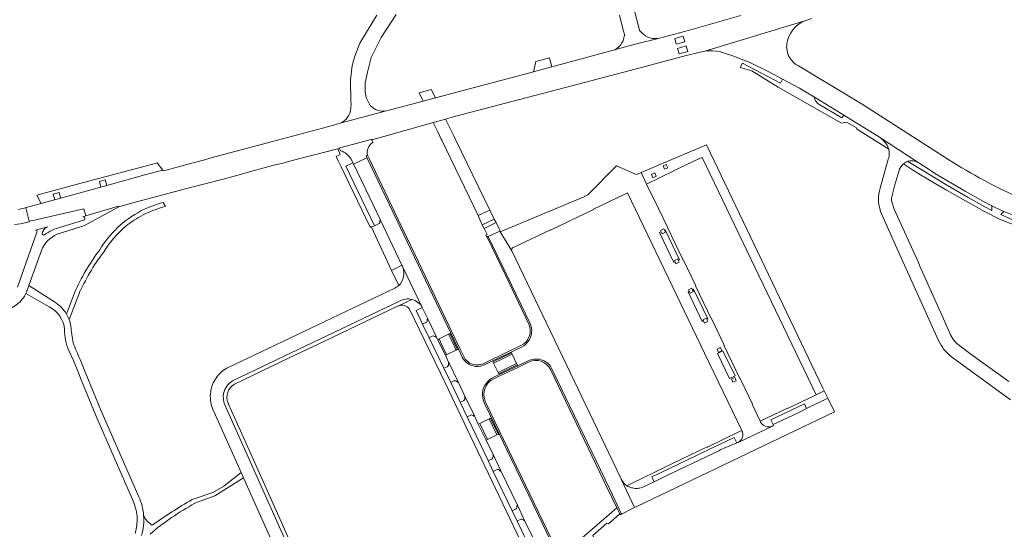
# Model space of a CAD drawing. Extents: x 148869 to 161638, y 453607 to 469810.
# Tile 124 of 256: x 152910 to 153240, y 461870 to 462040. Entities that reach past the tile are written whole.
import ezdxf

# ---------------------------------------------------------------- set-up
doc = ezdxf.new("R2010")
doc.units = 0
for name, color, linetype, lineweight in [('B-RO-VH-VERHARDING_ASFALT-GV', 251, 'CONTINUOUS', 18), ('B-RO-VH-VERHARDING_BEDRIJFSVLOERPLAAT-GV', 251, 'CONTINUOUS', 18), ('B-RO-VH-VERHARDING_FUNDERING_ZAND-GV', 251, 'CONTINUOUS', 18), ('B-RO-VH-VERHARDING_HALFVERHARDING-GV', 251, 'CONTINUOUS', 18), ('B-RO-VH-VERHARDING_HALFVERHARDING_GRIND-GV', 251, 'CONTINUOUS', 18), ('B-RO-VH-VERHARDING_STRAATBAKSTEEN-GV', 251, 'CONTINUOUS', 18)]:
    doc.layers.add(name, color=color, linetype=linetype, lineweight=lineweight)

msp = doc.modelspace()

# ---------------------------------------------------------------- linework, layer by layer
at = {"layer": 'B-RO-VH-VERHARDING_ASFALT-GV', "flags": 128}
for points in [[(153118.47, 462035.95), (153117.65, 462036.81), (153117.17, 462038.65), (153112.65, 462056.14), (153111.2, 462060.82), (153109.95, 462063.42), (153108.39, 462066.38), (153106.72, 462069.16), (153105.35, 462071.1), (153102.58, 462074.32), (153099.54, 462077.26), (153095.93, 462080.4), (153092.42, 462083.3), (153088.48, 462086.67), (153086.75, 462088.62), (153086.09, 462090.28)], [(153151.66, 462041.83), (153134.46, 462036.84), (153124.34, 462034.21), (153116.27, 462032.2), (153108.55, 462030.03), (153088.34, 462024.57), (153082.13, 462022.92), (153049.32, 462014.2), (153045.14, 462013.08), (153032.88, 462009.82), (153017.4, 462005.73), (153014.85, 462004.93), (152994.66, 461999.54), (152973.72, 461993.93), (152971.57, 461993.35), (152965.99, 461991.86), (152959.52, 461990.12), (152958.07, 461989.74), (152957.92, 461989.93), (152952.66, 461988.58), (152939.15, 461984.83), (152937.23, 461984.29), (152923.73, 461980.54), (152921.81, 461980.01), (152921.27, 461979.86), (152917.25, 461978.81), (152912.16, 461977.41), (152912.03, 461977.37), (152913.22, 461972.82), (152913.36, 461972.87), (152931.49, 461977.04), (152932.12, 461974.64), (152943.1, 461977.86), (152943.17, 461977.66), (152947.42, 461978.89), (152961.81, 461982.67), (152967.18, 461984.13), (152978.14, 461987), (152982.27, 461988.09), (152988.2, 461989.73), (152994.67, 461991.48), (152998.61, 461992.45), (153001.34, 461993.2), (153005.16, 461994.2), (153016.56, 461997.06), (153017.19, 461997.28), (153017.12, 461997.45), (153019.82, 461998.16), (153026.83, 462000.07), (153027.98, 462000.38), (153028.04, 462000.15), (153031.97, 462001.24), (153048.57, 462005.92), (153052.71, 462007.09), (153055.67, 462007.92), (153095.01, 462018.19), (153118.35, 462024.41), (153133.33, 462028.41), (153138.06, 462029.53), (153139.52, 462029.8), (153173.11, 462040.01), (153175.44, 462040.78)], [(153029.64, 462041.96), (153023.99, 462032.48), (153022.26, 462028.15), (153021.4, 462025.01), (153020.86, 462020.26), (153021, 462012.72), (153021.01, 462012.36), (153020.9, 462010.69)], [(153027.4, 462011.69), (153027, 462012.5), (153026.12, 462014.3), (153025.72, 462016.22), (153025.74, 462019.24), (153026.49, 462022.8), (153027.78, 462027.73), (153031.11, 462034.38), (153036.16, 462042.18)], [(153111.01, 462041.92), (153112.25, 462036.92), (153112.77, 462035.08), (153112.52, 462035.01)], [(153173.11, 462040.01), (153139.52, 462029.8)], [(153108.55, 462030.03), (153116.27, 462032.2), (153124.34, 462034.21)], [(153139.52, 462029.8), (153140.91, 462029.97), (153142.11, 462029.99), (153143.59, 462029.84), (153144.98, 462029.57), (153145.03, 462029.55), (153148.65, 462028.34), (153154.68, 462026.1), (153160.83, 462023.03), (153165.59, 462020.46), (153171.24, 462017.41), (153176.34, 462014.4), (153181.83, 462011.13), (153186.18, 462008.4), (153198.05, 462001.03), (153211.05, 461992.49), (153211.07, 461992.48)], [(153165.59, 462020.46), (153164.91, 462019.17), (153152.15, 462025.84), (153151.36, 462024.33), (153155.33, 462023.22), (153164.17, 462017.76), (153185.4, 462005.68), (153187.05, 462006.07), (153190.24, 462004.24), (153190.33, 462003.84), (153201.16, 461996.95)], [(153221.36, 461993.45), (153192.31, 462012.09), (153170.94, 462024.9)], [(153198.05, 462001.03), (153186.18, 462008.4), (153185.47, 462007.45), (153177.48, 462012.16), (153176.66, 462013.17), (153176.39, 462013.66), (153176.34, 462014.4), (153171.24, 462017.41), (153165.59, 462020.46)], [(153017.4, 462005.73), (153032.88, 462009.82)], [(153211.05, 461992.49), (153198.05, 462001.03)], [(153201.01, 461993.61), (153198.32, 461983.95)], [(153206.13, 461992.04), (153209.16, 461990.1), (153211.85, 461988.39), (153220.5, 461983.28), (153233.22, 461976.08), (153238.27, 461973.5), (153249.81, 461969.05)], [(153207.57, 461992.9), (153207.65, 461992.93)], [(153242.68, 461973.36), (153238.78, 461975.08), (153239.74, 461976.09), (153238.91, 461976.42), (153235.72, 461978.06), (153235.74, 461976.49), (153233.6, 461977.52), (153227.81, 461980.76), (153220.32, 461985.18), (153213.11, 461989.53), (153207.57, 461992.9)], [(153211.58, 461992.16), (153214.44, 461990.39), (153216.52, 461988.98), (153220.13, 461986.78), (153226.82, 461982.92), (153232.9, 461979.5), (153235.72, 461978.06), (153238.91, 461976.42), (153239.74, 461976.09), (153243.22, 461974.73)], [(153241.39, 461919.09), (153237.45, 461922), (153231.9, 461925.9), (153227.78, 461928.92), (153224.01, 461931.82), (153223.23, 461932.62), (153222.62, 461933.4), (153221.85, 461934.82), (153219.53, 461940.1), (153218.63, 461942.11), (153217.86, 461943.84), (153217.49, 461944.66), (153211.63, 461957.82), (153211.1, 461959), (153203.05, 461976.84), (153202.17, 461979.39), (153202.05, 461979.95), (153202.16, 461980.58), (153203.2, 461985.04), (153204.53, 461989.55)], [(152922.59, 461968.46), (152930.38, 461970.97), (152931.72, 461971.41), (152943.17, 461977.66), (152943.1, 461977.86), (152932.12, 461974.64), (152931.12, 461974.34)], [(153198.44, 461976.12), (153204.39, 461962.83), (153217.86, 461932.86)], [(152931.4, 461973.19), (152923.77, 461970.84)], [(152915.8, 461969.23), (152914.84, 461966.58), (152912.17, 461959.01), (152909.22, 461950.79)], [(152919.44, 461970.96), (152915.32, 461969.83)], [(152917.53, 461968.74), (152917.76, 461969.41)], [(152912.69, 461950.34), (152913.02, 461951.26), (152917.27, 461963.04)], [(152912.08, 461948.67), (152919.93, 461944.13)], [(152913.02, 461951.26), (152912.69, 461950.34)], [(152921.96, 461945.59), (152919.51, 461947.14), (152913.02, 461951.26)], [(152926.52, 461929.5), (152927.99, 461926.22), (152929.47, 461922.58), (152930.65, 461919.68), (152935.52, 461907.75), (152947.83, 461879.59)], [(152949.87, 461880.52), (152937.17, 461909.57), (152932.1, 461922), (152930.25, 461926.53)], [(153222.17, 461927.43), (153241.94, 461913.04)]]:
    msp.add_lwpolyline(points, dxfattribs=at)
at = {"layer": 'B-RO-VH-VERHARDING_ASFALT-GV'}
for points in [[(153167.36, 462033.72, -0.229957), (153173.11, 462040.01)], [(153112.52, 462035.01, -0.313078), (153108.55, 462030.03)], [(153124.34, 462034.21, -0.259044), (153118.47, 462035.95)], [(153166.97, 462031.51, -0.009462), (153167, 462031.93)], [(153170.94, 462024.9, -0.291156), (153166.97, 462031.51)], [(153167, 462031.93, -0.047344), (153167.36, 462033.72)], [(153032.88, 462009.82, -0.255478), (153027.4, 462011.69)], [(153020.9, 462010.69, -0.28723), (153017.4, 462005.73)], [(153198.05, 462001.03, -0.131404), (153200.86, 461997.82)], [(153200.86, 461997.82, 0.131404), (153198.05, 462001.03)], [(153200.86, 461997.82, -0.039232), (153201.16, 461996.95)], [(153201.16, 461996.95, 0.039232), (153200.86, 461997.82)], [(153201.33, 461995.71, -0.092917), (153201.01, 461993.61)], [(153201.16, 461996.95, -0.054977), (153201.33, 461995.71)], [(153204.53, 461989.55, -0.141571), (153206.13, 461992.04)], [(153207.57, 461992.9, 0.103983), (153206.13, 461992.04)], [(153206.13, 461992.04, -0.103983), (153207.57, 461992.9)], [(153207.65, 461992.93, -0.068188), (153208.78, 461993.13)], [(153208.78, 461993.13, -0.110121), (153211.05, 461992.49)], [(153211.07, 461992.48, -0.027697), (153211.58, 461992.16)], [(153245.1, 461980.64, -0.036387), (153221.36, 461993.45)], [(153198.32, 461983.95, 0.162242), (153198.44, 461976.12)], [(152931.12, 461974.34, -1.027653), (152931.4, 461973.19)], [(152915.32, 461969.83, -0.592667), (152915.8, 461969.23)], [(152917.27, 461963.04, -0.205175), (152922.59, 461968.46)], [(152918.29, 461968.28, -0.692967), (152917.53, 461968.74)], [(152917.76, 461969.41, -0.222417), (152919.44, 461970.96)], [(152923.77, 461970.84, 0.100839), (152918.29, 461968.28)], [(152911.59, 461947.76, 0.026456), (152912.08, 461948.67)], [(152912.69, 461950.34, -0.044158), (152912.08, 461948.67)], [(152912.08, 461948.67, 0.044158), (152912.69, 461950.34)], [(152905.73, 461943.3, 0.124946), (152910, 461945.77)], [(152910, 461945.77, 0.064129), (152911.59, 461947.76)], [(152925.68, 461941.75, 0.118133), (152921.96, 461945.59)], [(152919.93, 461944.13, -0.261094), (152925.03, 461936.6)], [(152926.58, 461939.88, 0.045748), (152925.68, 461941.75)], [(152927.14, 461937.71, 0.049437), (152926.58, 461939.88)], [(152925.03, 461936.6, 0.114342), (152926.52, 461929.5)], [(152927.92, 461932.15, -0.027134), (152927.14, 461937.71)], [(152930.25, 461926.53, -0.021016), (152927.92, 461932.15)], [(153217.86, 461932.86, 0.118608), (153222.17, 461927.43)], [(152947.83, 461879.59, -0.186503), (152948.66, 461868.17)], [(152951.54, 461874.17, 0.091226), (152949.87, 461880.52)], [(152950.82, 461867.57, 0.092143), (152951.54, 461874.17)]]:
    msp.add_lwpolyline(points, format="xyb", dxfattribs=at)
at = {"layer": 'B-RO-VH-VERHARDING_ASFALT-GV', "flags": 128}
for points in [[(153132.35, 462034.88), (153132.88, 462033.01), (153129.99, 462032.19), (153129.46, 462034.06)], [(153132.35, 462034.88), (153129.46, 462034.06), (153129.99, 462032.19), (153132.88, 462033.01)], [(153130.38, 462030.78), (153133.3, 462031.6), (153133.83, 462029.73), (153130.91, 462028.9)], [(153130.38, 462030.78), (153130.91, 462028.9), (153133.83, 462029.73), (153133.3, 462031.6)], [(153082.13, 462022.92), (153088.34, 462024.57), (153087.52, 462027.58), (153082.9, 462026.42)], [(152921.81, 461980.01), (152921.27, 461981.93), (152923.2, 461982.47), (152923.73, 461980.54), (152937.23, 461984.29), (152936.69, 461986.22), (152938.62, 461986.75), (152939.15, 461984.83), (152952.66, 461988.58), (152957.92, 461989.93), (152956.02, 461992.37), (152955.89, 461992.34), (152931.34, 461985.79), (152915.75, 461981.53), (152917.25, 461978.81), (152921.27, 461979.86)]]:
    msp.add_lwpolyline(points, close=True, dxfattribs=at)
at = {"layer": 'B-RO-VH-VERHARDING_BEDRIJFSVLOERPLAAT-GV', "flags": 128}
for points in [[(153058.77, 461927.51), (153057.47, 461930.23), (153054.91, 461935.57), (153042.48, 461961.55), (153036.7, 461973.66), (153027.04, 461993.86), (153026.51, 461994.95), (153026.12, 461994.73), (153026.32, 461994.12)], [(153026.32, 461994.12), (153026.38, 461993.94), (153036.27, 461973.43), (153054.46, 461935.36), (153057.01, 461930.01), (153058.31, 461927.3)], [(153081.02, 461938.58), (153067.01, 461967.73), (153066.58, 461967.52), (153072.72, 461954.73), (153080.57, 461938.37)], [(153077.95, 461931.15), (153074.44, 461929.47), (153068.22, 461926.49), (153065.7, 461925.29)], [(153065.92, 461924.84), (153068.44, 461926.04), (153074.65, 461929.02), (153078.14, 461930.69)], [(153080.33, 461926.07), (153076.89, 461924.41), (153070.7, 461921.43), (153068.18, 461920.22)], [(153068.86, 461920.06), (153070.89, 461921.03), (153077.1, 461923.99), (153080.51, 461925.62)], [(153087.87, 461923.16), (153106.77, 461883.72), (153110.1, 461876.82), (153111.11, 461874.78), (153111.27, 461874.46), (153111.68, 461874.66), (153107.58, 461883.22), (153088.32, 461923.39)], [(153065.9, 461911.59), (153070.7, 461901.56), (153089.14, 461863.08), (153094.61, 461851.63), (153104.36, 461831.2), (153106.42, 461826.89), (153109.01, 461821.48), (153110.66, 461818.02), (153112.66, 461813.69), (153128.61, 461780.34), (153131.2, 461774.94), (153132.07, 461773.12)], [(153132.54, 461773.3), (153132.52, 461773.35), (153131.65, 461775.17), (153129.07, 461780.57), (153113.14, 461813.89), (153109.55, 461821.5), (153109.45, 461821.69), (153107.33, 461826.11), (153107.28, 461826.13), (153106.82, 461827.09), (153106.29, 461828.2), (153106.23, 461828.46), (153104.82, 461831.39), (153095.06, 461851.84), (153092.03, 461858.25), (153091.01, 461860.29), (153089.63, 461863.23), (153066.34, 461911.79)]]:
    msp.add_lwpolyline(points, dxfattribs=at)
at = {"layer": 'B-RO-VH-VERHARDING_BEDRIJFSVLOERPLAAT-GV'}
for points in [[(153080.57, 461938.37, -0.408958), (153077.95, 461931.15)], [(153081.55, 461936.33, 0.097239), (153081.02, 461938.58)], [(153078.14, 461930.69, 0.298469), (153081.55, 461936.33)], [(153058.31, 461927.3, 0.107199), (153059.76, 461925.45)], [(153065.7, 461925.29, -0.429031), (153058.77, 461927.51)], [(153059.76, 461925.45, 0.30483), (153065.92, 461924.84)], [(153082.83, 461926.66, 0.102034), (153080.33, 461926.07)], [(153080.51, 461925.62, -0.413304), (153087.87, 461923.16)], [(153085.36, 461926.23, 0.101909), (153082.83, 461926.66)], [(153086.79, 461925.41, 0.079183), (153085.36, 461926.23)], [(153087.13, 461925.11, 0.02005), (153086.79, 461925.41)], [(153088.32, 461923.39, 0.101328), (153087.13, 461925.11)], [(153068.18, 461920.22, 0.279164), (153065.05, 461914.48)], [(153065.92, 461912.67, -0.391185), (153068.86, 461920.06)], [(153065.05, 461914.48, 0.120745), (153065.9, 461911.59)], [(153066.34, 461911.79, -0.041383), (153065.92, 461912.67)]]:
    msp.add_lwpolyline(points, format="xyb", dxfattribs=at)
at = {"layer": 'B-RO-VH-VERHARDING_FUNDERING_ZAND-GV'}
for points in [[(152958.08, 461979.15, 0.057169), (152950.63, 461976.29)], [(152950.63, 461976.29, 0.138799), (152936.8, 461963.22)], [(152945.59, 461971.17, -0.051658), (152951.33, 461974.96)], [(152951.33, 461974.96, -0.059754), (152958.8, 461977.78)], [(152938.04, 461962.38, -0.087272), (152945.59, 461971.17)], [(152936.8, 461963.22, 0.05986), (152928.4, 461948.88)], [(152929.79, 461948.31, -0.059962), (152938.04, 461962.38)], [(152925.68, 461941.75, -0.045748), (152926.58, 461939.88)], [(152967.75, 461879.56, 0.019512), (152954.39, 461871.03)], [(152953.68, 461868.01, -0.049219), (152968.67, 461878.31)], [(152951.54, 461874.17, -0.092143), (152950.82, 461867.57)], [(152954.39, 461871.03, -0.168056), (152951.54, 461874.17)]]:
    msp.add_lwpolyline(points, format="xyb", dxfattribs=at)
at = {"layer": 'B-RO-VH-VERHARDING_FUNDERING_ZAND-GV', "flags": 128}
for points in [[(152958.8, 461977.78), (152958.08, 461979.15)], [(152928.4, 461948.88), (152925.68, 461941.75)], [(152926.58, 461939.88), (152929.79, 461948.31)], [(152968.67, 461878.31), (152975.36, 461880.77), (152979.27, 461883.32), (152984.98, 461886.88), (152984.17, 461888.68), (152978.41, 461884.11), (152974.76, 461881.93), (152967.75, 461879.56)]]:
    msp.add_lwpolyline(points, dxfattribs=at)
at = {"layer": 'B-RO-VH-VERHARDING_HALFVERHARDING-GV', "flags": 128}
for points in [[(153118.18, 461989.17), (153120.02, 461985.32), (153129.13, 461989.7), (153129.09, 461989.77), (153137.75, 461993.92), (153137.8, 461993.83), (153138.69, 461994.24), (153176.83, 461914.66), (153179.6, 461915.98), (153179.14, 461916.93), (153141.47, 461995.7), (153140.17, 461998.42)], [(153127.17, 461990.8), (153126.08, 461990.29), (153125.58, 461991.37), (153126.66, 461991.88)], [(153123.27, 461987.94), (153122.18, 461987.43), (153121.67, 461988.52), (153122.76, 461989.03)]]:
    msp.add_lwpolyline(points, close=True, dxfattribs=at)
at = {"layer": 'B-RO-VH-VERHARDING_HALFVERHARDING_GRIND-GV', "flags": 128}
msp.add_lwpolyline([(153111.11, 461874.78), (153110.1, 461876.82), (153105.78, 461873.08), (153100.93, 461868.82), (153091.01, 461860.29), (153092.03, 461858.25), (153102.27, 461867.06), (153102.03, 461867.55), (153106.71, 461871.71), (153107.23, 461871.4)], close=True, dxfattribs=at)
at = {"layer": 'B-RO-VH-VERHARDING_STRAATBAKSTEEN-GV', "flags": 128}
for points in [[(153045.14, 462013.08), (153049.32, 462014.2), (153047.92, 462017.05), (153043.84, 462015.93)], [(153048.57, 462005.92), (153050.05, 462002.85), (153051.25, 462000.37), (153051.43, 462000), (153063.64, 461974.77), (153067.48, 461976.57), (153056.14, 462000), (153055.42, 462001.49), (153053.89, 462004.65), (153052.71, 462007.09)], [(153063.64, 461974.77), (153063.56, 461974.74), (153063.82, 461974.2), (153065.01, 461971.69), (153069.03, 461973.59), (153067.9, 461975.94), (153067.58, 461976.62), (153067.48, 461976.57)], [(153069.6, 461972.4), (153069.03, 461973.59), (153065.01, 461971.69), (153065.6, 461970.46)], [(153070.62, 461970.28), (153069.6, 461972.4), (153065.6, 461970.46), (153066.59, 461968.42), (153066.23, 461968.2), (153066.58, 461967.52), (153067.01, 461967.73), (153070.85, 461969.53), (153070.95, 461969.58)], [(153126.02, 461969.85), (153126.24, 461969.95), (153131.02, 461959.94), (153130.68, 461959.78), (153130.99, 461959.12), (153129.9, 461958.61), (153129.6, 461959.26), (153129.21, 461959.07), (153124.4, 461969.07), (153124.94, 461969.33), (153124.74, 461969.76), (153125.83, 461970.27)], [(153130.68, 461959.78), (153131.02, 461959.94), (153126.24, 461969.95), (153126.02, 461969.85), (153126.33, 461969.18), (153125.25, 461968.67), (153124.94, 461969.33), (153124.4, 461969.07), (153129.21, 461959.07), (153129.6, 461959.26), (153129.39, 461959.69), (153130.48, 461960.2)], [(153140.52, 461939.25), (153139.43, 461938.74), (153139.1, 461939.45), (153138.71, 461939.27), (153133.93, 461949.17), (153134.35, 461949.37), (153134.12, 461949.87), (153135.21, 461950.38), (153135.43, 461949.9), (153135.77, 461950.06), (153140.52, 461940.13), (153140.18, 461939.97)], [(153135.71, 461949.29), (153134.63, 461948.78), (153134.35, 461949.37), (153133.93, 461949.17), (153138.71, 461939.27), (153139.1, 461939.45), (153138.92, 461939.83), (153140.01, 461940.34), (153140.18, 461939.97), (153140.52, 461940.13), (153135.77, 461950.06), (153135.43, 461949.9)], [(153075.02, 461928.26), (153075.05, 461928.27), (153074.8, 461928.71), (153068.58, 461925.74), (153068.8, 461925.29)], [(153145.27, 461929.4), (153144.18, 461928.89), (153143.67, 461929.98), (153144.76, 461930.49)], [(153149.67, 461921.05), (153145.64, 461929.46), (153143.81, 461928.57), (153147.84, 461920.16)], [(153149.67, 461921.05), (153147.84, 461920.16), (153143.81, 461928.57), (153145.64, 461929.46)], [(153068.8, 461925.29), (153070.34, 461922.17), (153076.51, 461925.2), (153075.02, 461928.26)], [(153070.34, 461922.17), (153070.33, 461922.17), (153070.54, 461921.75), (153076.73, 461924.74), (153076.73, 461924.76), (153076.52, 461925.2), (153076.51, 461925.2)], [(153150.07, 461919.4), (153148.98, 461918.89), (153148.47, 461919.98), (153149.56, 461920.49)], [(153162.5, 461904.7), (153170.84, 461908.66), (153173.68, 461910.07), (153172.91, 461911.64), (153161.71, 461906.26)], [(153064.14, 461905.11), (153066.76, 461899.73), (153069.92, 461901.21), (153067.34, 461906.63)], [(153067.34, 461906.63), (153069.92, 461901.21), (153070.38, 461901.41), (153067.8, 461906.86)], [(153064.14, 461905.11), (153063.67, 461904.89), (153066.26, 461899.48), (153066.76, 461899.73)], [(153143.48, 461897.53), (153143.48, 461897.53), (153127.73, 461889.99), (153127.73, 461889.97), (153127.02, 461889.63), (153127.02, 461889.64), (153121.81, 461887.13), (153122.54, 461885.55), (153127.76, 461888.06), (153128.49, 461888.39), (153144.24, 461895.95), (153144.94, 461896.3), (153146.05, 461896.82), (153150.33, 461898.53), (153149.4, 461900.37), (153144.21, 461897.87), (153144.2, 461897.86)]]:
    msp.add_lwpolyline(points, close=True, dxfattribs=at)
for points in [[(153028.29, 461999.25), (153028.04, 462000.15), (153027.98, 462000.38), (153026.83, 462000.07), (153019.82, 461998.16), (153017.12, 461997.45), (153017.19, 461997.28), (153017.5, 461996.49)], [(153017.5, 461996.49), (153017.19, 461997.28), (153016.56, 461997.06), (153017.38, 461995.24), (153016.07, 461994.57), (153016.75, 461993.09), (153017.53, 461991.49), (153017.64, 461991.27), (153027.43, 461970.89), (153027.73, 461971.03), (153027.83, 461970.81), (153028.93, 461971.32), (153019.26, 461991.34), (153021.63, 461992.46), (153021.02, 461993.62)], [(153021.88, 461992.02), (153026.32, 461994.12), (153026.12, 461994.73), (153026.51, 461994.95)], [(153021.02, 461993.62), (153021.63, 461992.46), (153021.88, 461992.02)], [(153056.5, 461929.77), (153057.01, 461930.01), (153054.46, 461935.36), (153036.27, 461973.43), (153026.38, 461993.94), (153026.32, 461994.12), (153021.88, 461992.02), (153021.98, 461991.85), (153030.84, 461973.17), (153038.06, 461958.12)], [(153158.26, 461905.59), (153158.15, 461905.8), (153155.42, 461911.52), (153155.51, 461911.56), (153151.37, 461920.16), (153151.28, 461920.13), (153145.92, 461931.32), (153146.01, 461931.36), (153141.89, 461940.03), (153141.79, 461939.98), (153136.42, 461951.16), (153136.51, 461951.2), (153132.36, 461959.85), (153132.27, 461959.82), (153126.91, 461971), (153126.99, 461971.04), (153122.86, 461979.65), (153122.78, 461979.61), (153120.02, 461985.32), (153118.18, 461989.17), (153117.27, 461988.79), (153116.54, 461988.53), (153110.01, 461991.4), (153100.36, 461981.7), (153099.37, 461981.27), (153099.38, 461981.17), (153070.98, 461969.26), (153074.89, 461962.89)], [(153077.25, 461964.92), (153087.81, 461969.96), (153087.85, 461969.87), (153102.25, 461976.79), (153102.21, 461976.88), (153112.77, 461981.95), (153113.62, 461982.36), (153139.45, 461928.61), (153151.97, 461902.73)], [(152908.26, 461971.75), (152910.25, 461971.99), (152910.8, 461972.1), (152913.13, 461972.7), (152913.22, 461972.82), (152912.03, 461977.37), (152911.94, 461977.34), (152909.62, 461976.75)], [(153030.18, 461971.93), (153028.93, 461971.32), (153027.83, 461970.81), (153034.61, 461956.38), (153035.88, 461956.98), (153038.06, 461958.12), (153030.84, 461973.17), (153030.64, 461973.09)], [(153111.39, 461886.77), (153074.89, 461962.89), (153070.98, 461969.26), (153070.85, 461969.53), (153067.01, 461967.73), (153081.02, 461938.58)], [(153075.29, 461964), (153077.25, 461964.92)], [(153038.06, 461958.12), (153035.88, 461956.98), (153034.61, 461956.38), (153037.01, 461951.29)], [(153044.89, 461943.97), (153038.36, 461957.49)], [(153038.36, 461957.49), (153044.89, 461943.97), (153046.73, 461940.17), (153047.93, 461937.61), (153049.7, 461933.98), (153050.15, 461933.04)], [(153037.01, 461951.29), (153036.38, 461950.82), (153035.69, 461950.43), (152979.36, 461923.59)], [(152981.48, 461919.42), (153037.26, 461946.05)], [(153037.26, 461946.05), (152981.48, 461919.42)], [(152982.01, 461918.28), (153000.31, 461927.02), (153011.91, 461932.57), (153036.64, 461944.37), (153036.69, 461944.4), (153036.75, 461944.42), (153041.4, 461946.64)], [(153041.4, 461946.64), (153036.75, 461944.42)], [(153040.6, 461943.34), (153052.66, 461918.42), (153059.97, 461903.12), (153086.22, 461848.22), (153096.89, 461825.92), (153101.12, 461817.06), (153124.38, 461768.44)], [(153061.58, 461903.88), (153059.94, 461907.3), (153057.6, 461912.16), (153054.41, 461918.81), (153052.15, 461923.56), (153047.22, 461933.78), (153044.99, 461938.36), (153042.81, 461942.9), (153044.89, 461943.97)], [(153046.12, 461938.89), (153044.99, 461938.36), (153047.22, 461933.78), (153048.18, 461934.29)], [(153049.49, 461933.94), (153049.7, 461933.98), (153047.93, 461937.61), (153046.73, 461940.17), (153046.49, 461940.07)], [(153050.27, 461933.35), (153050.3, 461933.37), (153053.94, 461935.11)], [(153053.94, 461935.11), (153050.3, 461933.37)], [(153056.61, 461930.09), (153054.26, 461935)], [(153054.26, 461935), (153056.61, 461930.09)], [(153050.15, 461933.04), (153052.51, 461928.13)], [(153050.3, 461933.37), (153050.27, 461933.35)], [(153052.95, 461928.34), (153052.61, 461929.06), (153051.38, 461931.63), (153050.61, 461933.26)], [(153050.61, 461933.26), (153051.38, 461931.63), (153052.61, 461929.06), (153052.95, 461928.34)], [(153053.81, 461934.79), (153054.58, 461933.16), (153055.81, 461930.59), (153056.16, 461929.87)], [(153056.16, 461929.87), (153055.81, 461930.59), (153054.58, 461933.16), (153053.81, 461934.79)], [(153058.31, 461927.3), (153057.01, 461930.01), (153056.5, 461929.77), (153056.48, 461929.76), (153052.84, 461928.02), (153052.83, 461928.01)], [(153052.84, 461928.02), (153056.48, 461929.76)], [(153056.48, 461929.76), (153056.5, 461929.77)], [(153068.18, 461920.22), (153070.7, 461921.43), (153076.89, 461924.41), (153076.73, 461924.74), (153070.54, 461921.75), (153070.33, 461922.17), (153070.34, 461922.17), (153068.8, 461925.29), (153068.58, 461925.74), (153074.8, 461928.71), (153074.65, 461929.02), (153068.44, 461926.04), (153065.92, 461924.84)], [(153078.14, 461930.69), (153074.65, 461929.02), (153074.8, 461928.71), (153075.05, 461928.27), (153075.02, 461928.26), (153076.51, 461925.2), (153076.52, 461925.2), (153076.73, 461924.76), (153076.73, 461924.74), (153076.89, 461924.41), (153080.33, 461926.07)], [(153052.51, 461928.13), (153053.83, 461925.37), (153053.87, 461925.3), (153056.86, 461919.04), (153059.3, 461913.97), (153062.34, 461907.65)], [(153052.83, 461928.01), (153052.84, 461928.02)], [(153056.65, 461918.94), (153056.86, 461919.04), (153053.87, 461925.3), (153053.83, 461925.37), (153053.63, 461925.26)], [(153053.23, 461924.07), (153052.15, 461923.56), (153054.41, 461918.81)], [(153088.32, 461923.39), (153107.58, 461883.22), (153111.68, 461874.66), (153115.32, 461876.55), (153115.98, 461876.86), (153111.57, 461886.38)], [(153054.41, 461918.81), (153055.49, 461919.37)], [(153162.38, 461904.29), (153162.62, 461904.43), (153162.5, 461904.7), (153161.71, 461906.26), (153172.91, 461911.64), (153173.68, 461910.07), (153180.77, 461913.53), (153179.6, 461915.98), (153176.83, 461914.66), (153175.94, 461914.23), (153167.29, 461910.08), (153167.26, 461910.15)], [(152979.92, 461911.76), (152979.86, 461911.88)], [(153058.67, 461912.69), (153057.6, 461912.16), (153059.94, 461907.3), (153061.14, 461907.9)], [(153062.34, 461907.65), (153059.3, 461913.97), (153059.09, 461913.89)], [(153111.57, 461886.38), (153115.98, 461876.86), (153116.79, 461877.23), (153182.96, 461908.95), (153180.77, 461913.53), (153173.68, 461910.07), (153170.84, 461908.66), (153162.5, 461904.7), (153162.62, 461904.43), (153162.38, 461904.29)], [(152974.63, 461910.09), (152975.61, 461907.9), (152984.17, 461888.68), (152984.98, 461886.88), (152987.77, 461880.61), (152995.91, 461862.35), (153001.13, 461850.64), (153001.56, 461849.68), (153005.28, 461841.34), (153008.11, 461834.98)], [(153008.11, 461834.98), (153011.75, 461836.55), (153012.08, 461836.69), (153010.21, 461840.85), (152978.79, 461911.32)], [(152978.79, 461911.32), (153010.21, 461840.85), (153012.08, 461836.69), (153014.49, 461831.27), (153016.36, 461827.09), (153046.71, 461758.63), (153048.55, 461754.51), (153050.97, 461749.08), (153052.82, 461744.93), (153056.15, 461737.39), (153056.35, 461736.92)], [(153015.61, 461831.79), (153012.77, 461838.19), (152986, 461898.14), (152980, 461911.58)], [(153062.34, 461907.65), (153063.67, 461904.89), (153064.14, 461905.11), (153067.34, 461906.63), (153067.8, 461906.86), (153070.38, 461901.41), (153070.7, 461901.56), (153065.9, 461911.59)], [(153167.26, 461910.15), (153158.15, 461905.8), (153158.26, 461905.59)], [(153062.13, 461907.53), (153062.34, 461907.65)], [(153127.62, 461771.09), (153127.61, 461771.1), (153125.5, 461770.14), (153121.77, 461777.97), (153119.58, 461782.61), (153113.26, 461795.55), (153111.65, 461799.12), (153106.06, 461810.8), (153104.2, 461814.74), (153098.49, 461826.68), (153096.31, 461831.28), (153091.52, 461841.21), (153089.52, 461845.45), (153083.38, 461858.27), (153081.05, 461863.33), (153076.67, 461872.31), (153074.98, 461875.82), (153068.68, 461889.02), (153066.98, 461892.61), (153061.58, 461903.88)], [(153151.97, 461902.73), (153150.98, 461902.25), (153140.42, 461897.18), (153140.37, 461897.27), (153125.97, 461890.36), (153126.01, 461890.28), (153115.44, 461885.22), (153113.41, 461884.19), (153113.8, 461883.96), (153114.21, 461883.78)], [(153161.98, 461904.1), (153161.97, 461904.1), (153150.73, 461898.72), (153150.72, 461898.71), (153150.33, 461898.53), (153146.05, 461896.82), (153144.94, 461896.3), (153144.24, 461895.95)], [(153150.73, 461898.72), (153161.97, 461904.1)], [(153161.97, 461904.1), (153161.98, 461904.1)], [(153089.14, 461863.08), (153070.7, 461901.56), (153070.38, 461901.41), (153069.92, 461901.21), (153066.76, 461899.73), (153066.26, 461899.48), (153068.7, 461894.4), (153071.19, 461889.22), (153076.74, 461877.68), (153079.19, 461872.59), (153082.7, 461865.34)], [(153119, 461883.85), (153122.54, 461885.55), (153121.81, 461887.13), (153127.02, 461889.64), (153127.02, 461889.63), (153127.73, 461889.97), (153127.73, 461889.99), (153143.48, 461897.53), (153143.48, 461897.53), (153144.2, 461897.86), (153144.21, 461897.87), (153149.4, 461900.37), (153150.33, 461898.53), (153150.72, 461898.71), (153150.73, 461898.72)], [(153144.24, 461895.95), (153128.49, 461888.39), (153127.76, 461888.06), (153122.54, 461885.55), (153119, 461883.85)], [(153068.17, 461893.16), (153066.98, 461892.61), (153068.68, 461889.02), (153069.78, 461889.55)], [(153070.98, 461889.12), (153071.19, 461889.22), (153068.7, 461894.4), (153068.49, 461894.31)], [(153111.57, 461886.38), (153111.56, 461886.39)], [(153114.21, 461883.78), (153113.8, 461883.96), (153113.41, 461884.19)], [(153117.73, 461883.42), (153118.38, 461883.6)], [(153118.38, 461883.6), (153117.73, 461883.42)], [(153076.14, 461876.39), (153074.98, 461875.82), (153076.67, 461872.31), (153077.88, 461872.96)], [(153079, 461872.51), (153079.19, 461872.59), (153076.74, 461877.68), (153076.53, 461877.57)]]:
    msp.add_lwpolyline(points, dxfattribs=at)
at = {"layer": 'B-RO-VH-VERHARDING_STRAATBAKSTEEN-GV'}
for points in [[(153026.51, 461994.95, -0.300142), (153028.29, 461999.25)], [(153017.5, 461996.49, -0.190093), (153021.02, 461993.62)], [(153021.02, 461993.62, 0.190093), (153017.5, 461996.49)], [(153030.64, 461973.09, -0.412093), (153030.18, 461971.93)], [(153074.89, 461962.89, -0.427198), (153075.29, 461964)], [(153038.06, 461958.12, -0.033357), (153038.36, 461957.49)], [(153038.36, 461957.49, 0.033357), (153038.06, 461958.12)], [(153038.36, 461957.49, -0.309996), (153037.01, 461951.29)], [(153037.01, 461951.29, 0.309996), (153038.36, 461957.49)], [(153037.26, 461946.05, -0.197125), (153041.4, 461946.64)], [(153041.4, 461946.64, 0.197125), (153037.26, 461946.05)], [(153041.4, 461946.64, -0.207585), (153044.89, 461943.97)], [(153044.89, 461943.97, 0.207585), (153041.4, 461946.64)], [(153036.75, 461944.42, -0.363534), (153040.6, 461943.34)], [(153046.49, 461940.07, -0.407649), (153046.12, 461938.89)], [(153081.02, 461938.58, -0.097239), (153081.55, 461936.33)], [(153053.94, 461935.11, 0.386906), (153053.81, 461934.79)], [(153053.81, 461934.79, -0.386906), (153053.94, 461935.11)], [(153054.26, 461935, 0.388213), (153053.94, 461935.11)], [(153053.94, 461935.11, -0.388213), (153054.26, 461935)], [(153081.55, 461936.33, -0.298469), (153078.14, 461930.69)], [(153048.18, 461934.29, -0.373047), (153049.49, 461933.94)], [(153050.27, 461933.35, 0.376747), (153050.15, 461933.04)], [(153050.15, 461933.04, -0.376747), (153050.27, 461933.35)], [(153050.61, 461933.26, 0.368083), (153050.3, 461933.37)], [(153050.3, 461933.37, -0.368083), (153050.61, 461933.26)], [(153056.16, 461929.87, 0.391787), (153056.48, 461929.76)], [(153056.48, 461929.76, -0.391787), (153056.16, 461929.87)], [(153056.5, 461929.77, 0.391368), (153056.61, 461930.09)], [(153056.61, 461930.09, -0.391368), (153056.5, 461929.77)], [(153052.51, 461928.13, 0.401712), (153052.83, 461928.01)], [(153052.83, 461928.01, -0.401712), (153052.51, 461928.13)], [(153052.84, 461928.02, 0.402247), (153052.95, 461928.34)], [(153052.95, 461928.34, -0.402247), (153052.84, 461928.02)], [(153053.63, 461925.26, -0.373076), (153053.23, 461924.07)], [(153059.76, 461925.45, -0.107199), (153058.31, 461927.3)], [(153065.92, 461924.84, -0.30483), (153059.76, 461925.45)], [(153080.33, 461926.07, -0.102034), (153082.83, 461926.66)], [(153082.83, 461926.66, -0.101909), (153085.36, 461926.23)], [(153085.36, 461926.23, -0.079183), (153086.79, 461925.41)], [(153086.79, 461925.41, -0.02005), (153087.13, 461925.11)], [(153087.13, 461925.11, -0.101328), (153088.32, 461923.39)], [(152979.36, 461923.59, 0.11221), (152975.79, 461920.3)], [(152975.79, 461920.3, 0.114703), (152973.99, 461915.7)], [(152978.31, 461915.08, -0.226894), (152981.48, 461919.42)], [(152981.48, 461919.42, 0.226894), (152978.31, 461915.08)], [(153055.49, 461919.37, -0.339801), (153056.65, 461918.94)], [(153065.05, 461914.48, -0.279164), (153068.18, 461920.22)], [(152973.99, 461915.7, 0.131432), (152974.63, 461910.09)], [(152979.86, 461911.88, -0.381104), (152982.01, 461918.28)], [(152978.79, 461911.32, -0.155494), (152978.31, 461915.08)], [(152978.31, 461915.08, 0.155494), (152978.79, 461911.32)], [(153059.09, 461913.89, -0.408585), (153058.67, 461912.69)], [(153065.9, 461911.59, -0.120745), (153065.05, 461914.48)], [(152980, 461911.58, -0.026303), (152979.92, 461911.76)], [(153061.14, 461907.9, -0.30211), (153062.13, 461907.53)], [(153158.26, 461905.59, 0.392935), (153161.97, 461904.1)], [(153161.97, 461904.1, -0.392935), (153158.26, 461905.59)], [(153150.73, 461898.72, 0.417116), (153151.97, 461902.73)], [(153151.97, 461902.73, -0.417116), (153150.73, 461898.72)], [(153161.98, 461904.1, 0.037418), (153162.38, 461904.29)], [(153162.38, 461904.29, -0.037418), (153161.98, 461904.1)], [(153068.49, 461894.31, -0.411482), (153068.17, 461893.16)], [(153069.78, 461889.55, -0.43077), (153070.98, 461889.12)], [(153111.56, 461886.39, -0.013887), (153111.39, 461886.77)], [(153113.41, 461884.19, -0.115547), (153111.57, 461886.38)], [(153114.21, 461883.78, 0.031304), (153115.32, 461883.45)], [(153115.32, 461883.45, -0.031304), (153114.21, 461883.78)], [(153115.32, 461883.45, 0.039261), (153116.24, 461883.31)], [(153116.24, 461883.31, -0.039261), (153115.32, 461883.45)], [(153116.24, 461883.31, 0.040973), (153116.9, 461883.31)], [(153116.9, 461883.31, -0.040973), (153116.24, 461883.31)], [(153116.9, 461883.31, 0.032562), (153117.73, 461883.42)], [(153117.73, 461883.42, -0.032562), (153116.9, 461883.31)], [(153118.38, 461883.6, 0.033406), (153119, 461883.85)], [(153119, 461883.85, -0.033406), (153118.38, 461883.6)], [(153076.53, 461877.57, -0.398422), (153076.14, 461876.39)], [(153077.88, 461872.96, -0.360098), (153079, 461872.51)]]:
    msp.add_lwpolyline(points, format="xyb", dxfattribs=at)

doc.saveas('drawing.dxf')
